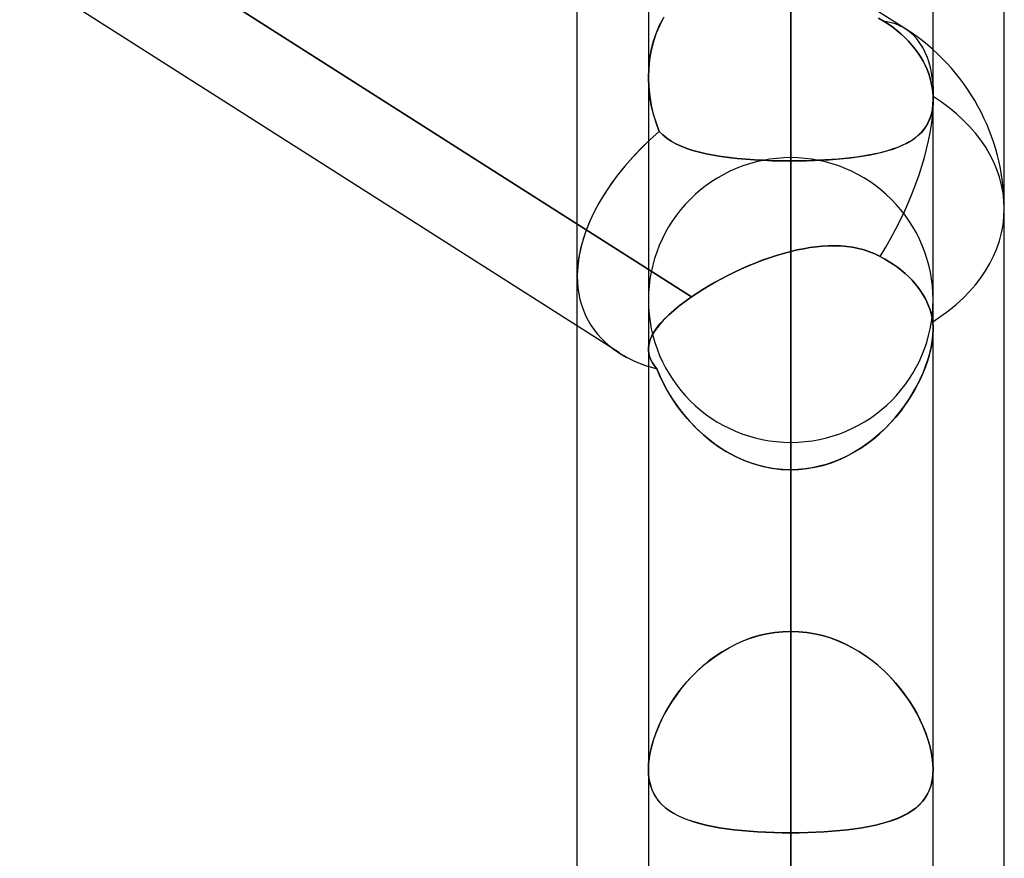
# Model space of a CAD drawing. Header units: millimetres. Extents: x -82 to 97, y -215 to 215.
# Tile 67 of 81: x 38.52 to 44, y 105.94 to 110.61. Entities that reach past the tile are written whole.
import ezdxf

# ---------------------------------------------------------------- set-up
doc = ezdxf.new("R2010")
doc.units = ezdxf.units.MM
doc.layers.add('MAIN-1', color=7, linetype='Continuous')
doc.layers.add('MAIN-2', color=7, linetype='Continuous')

msp = doc.modelspace()

# ---------------------------------------------------------------- linework, layer by layer
at = {"layer": 'MAIN-1'}
for p, q in [((43.4498, 110.5574), (25.8498, 121.7651)), ((44, 109.5547), (44, 114.5981)), ((43.6038, 110.4407), (43.6038, 113.9556)), ((34.8037, 113.8133), (42.259, 109.0658)), ((41.8571, 108.753), (34.8037, 113.2446)), ((44, 57.1029), (44, 109.5547)), ((42.7319, 109.296), (42.7716, 109.3078)), ((42.7716, 109.3078), (42.8112, 109.3184)), ((42.8112, 109.3184), (42.8465, 109.3267)), ((42.8112, 0), (42.8112, 109.3184)), ((42.8465, 109.3267), (42.8817, 109.3338)), ((42.8817, 109.3338), (42.9168, 109.3398)), ((42.9168, 109.3398), (42.9517, 109.3446)), ((42.9517, 109.3446), (42.9865, 109.3479)), ((42.9865, 109.3479), (43.021, 109.3499)), ((43.021, 109.3499), (43.0553, 109.3503)), ((43.0553, 109.3503), (43.0891, 109.3491)), ((43.0891, 109.3491), (43.1226, 109.3462)), ((43.1226, 109.3462), (43.1555, 109.3416)), ((43.1555, 109.3416), (43.1878, 109.3352)), ((43.1878, 109.3352), (43.2193, 109.3269)), ((43.2193, 109.3269), (43.2501, 109.3167)), ((43.2501, 109.3167), (43.2801, 109.3045)), ((43.2801, 109.3045), (43.3093, 109.2903)), ((42.575, 109.2378), (42.6138, 109.2538)), ((42.6138, 109.2538), (42.653, 109.2689)), ((42.653, 109.2689), (42.6924, 109.283)), ((42.6924, 109.283), (42.7319, 109.296)), ((43.3093, 109.2903), (43.3352, 109.2759)), ((43.3352, 109.2759), (43.3596, 109.2612)), ((43.3596, 109.2612), (43.3824, 109.2462)), ((43.3824, 109.2462), (43.4048, 109.2303)), ((42.4616, 109.185), (42.4987, 109.2032)), ((42.4987, 109.2032), (42.5366, 109.2209)), ((42.5366, 109.2209), (42.575, 109.2378)), ((43.4048, 109.2303), (43.4267, 109.2133)), ((43.4267, 109.2133), (43.4478, 109.1954)), ((43.4478, 109.1954), (43.4679, 109.1768)), ((42.3554, 109.127), (42.3898, 109.1468)), ((42.3898, 109.1468), (42.4252, 109.1661)), ((42.4252, 109.1661), (42.4616, 109.185)), ((43.4679, 109.1768), (43.4868, 109.1576)), ((43.4868, 109.1576), (43.5041, 109.1379)), ((43.5041, 109.1379), (43.52, 109.1182)), ((42.259, 109.0658), (42.2898, 109.0864)), ((42.2898, 109.0864), (42.322, 109.1069)), ((42.322, 109.1069), (42.3554, 109.127)), ((43.52, 109.1182), (43.5343, 109.0984)), ((43.5343, 109.0984), (43.5469, 109.0789)), ((42.19, 109.015), (42.2232, 109.0404)), ((42.2232, 109.0404), (42.259, 109.0658)), ((43.5469, 109.0789), (43.5585, 109.0588)), ((43.5585, 109.0588), (43.569, 109.0377)), ((43.569, 109.0377), (43.5784, 109.016)), ((42.1316, 108.965), (42.1595, 108.9899)), ((42.1595, 108.9899), (42.19, 109.015)), ((43.5784, 109.016), (43.5864, 108.9938)), ((43.5864, 108.9938), (43.5929, 108.9714)), ((42.0849, 108.9165), (42.1067, 108.9404)), ((42.1067, 108.9404), (42.1316, 108.965)), ((43.5929, 108.9714), (43.5978, 108.9489)), ((43.5978, 108.9489), (43.6013, 108.9266)), ((43.6013, 108.9266), (43.6021, 108.9196)), ((43.6021, 108.9196), (43.6027, 108.9126)), ((41.6225, 57.4772), (41.6225, 108.9024)), ((42.0382, 108.8484), (42.0507, 108.8705)), ((42.0507, 108.8705), (42.0662, 108.8932)), ((42.0662, 108.8932), (42.0849, 108.9165)), ((43.6027, 108.9126), (43.6032, 108.9054)), ((43.6032, 108.9054), (43.6035, 108.8982)), ((43.6035, 108.8982), (43.6037, 108.8908)), ((43.6037, 108.8908), (43.6038, 108.8834)), ((43.6038, 0), (43.6038, 108.8839)), ((42.0226, 108.8059), (42.0289, 108.8268)), ((42.0289, 108.8268), (42.0382, 108.8484)), ((42.0187, 108.7738), (42.0187, 0)), ((42.019, 108.7661), (42.0193, 108.7857)), ((42.0193, 108.7857), (42.0226, 108.8059))]:
    msp.add_line(p, q, dxfattribs=at)
msp.add_arc((42.8112, 109.5547), 1.1887, 359.9998, 57.5096, dxfattribs=at)
for major_axis, ratio, start_param, end_param in [((-0.6385, -1.0027), 0.473194, 1.608206, 3.141581), ((1.1887, 0), 0.707107, -0.843858, 0), ((-1.1286, -0.6193), 0.602954, -0.326964, -0.31946), ((-1.1286, -0.6193), 0.602954, 0.321404, 0.521539)]:
    msp.add_ellipse((42.8112, 109.5547), major_axis=major_axis, ratio=ratio, start_param=start_param, end_param=end_param, dxfattribs=at)
at = {"layer": 'MAIN-2'}
for p, q in [((42.8112, 146.9295), (42.8112, 107.2027)), ((42.8112, 106.0814), (42.8112, 145.3445)), ((42.8112, 134.5665), (42.8112, 98.4558)), ((42.8112, 97.3343), (42.8112, 132.9815)), ((42.8112, 122.2035), (42.8112, 89.7078)), ((42.8112, 88.5862), (42.8112, 120.6185)), ((42.8112, 114.8276), (42.8112, 107.2027)), ((42.8112, 107.2027), (42.8112, 114.8276)), ((42.259, 109.0658), (34.6328, 113.9221)), ((42.8112, 109.8222), (42.8112, 113.1845)), ((42.8112, 105.5624), (42.8112, 113.1845)), ((42.8112, 113.1845), (42.8112, 109.8222)), ((42.8112, 113.1845), (42.8112, 105.5624)), ((41.6225, 109.1805), (41.6225, 111.721)), ((42.0187, 111.4687), (42.0187, 110.2876)), ((42.0812, 110.5778), (42.1043, 110.6211)), ((42.1046, 110.6217), (42.0815, 110.5786)), ((43.3304, 110.5992), (43.3002, 110.6179)), ((43.3003, 110.6178), (43.3304, 110.5992)), ((42.0617, 110.5324), (42.0812, 110.5778)), ((42.0815, 110.5786), (42.0621, 110.5334)), ((43.3556, 110.5827), (43.3304, 110.5992)), ((43.3304, 110.5992), (43.3555, 110.5827)), ((43.3555, 110.5827), (43.379, 110.566)), ((43.379, 110.566), (43.3556, 110.5827)), ((43.4019, 110.5481), (43.379, 110.566)), ((43.379, 110.566), (43.4019, 110.5481)), ((42.046, 110.4852), (42.0617, 110.5324)), ((42.0621, 110.5334), (42.0463, 110.4864)), ((43.4243, 110.5291), (43.4019, 110.5481)), ((43.4019, 110.5481), (43.4243, 110.5291)), ((43.446, 110.5091), (43.4243, 110.5291)), ((43.4243, 110.5291), (43.446, 110.5091)), ((43.4666, 110.4882), (43.446, 110.5091)), ((43.446, 110.5091), (43.4666, 110.4882)), ((42.0338, 110.4363), (42.046, 110.4852)), ((42.0463, 110.4864), (42.0341, 110.4377)), ((43.4859, 110.4666), (43.4666, 110.4882)), ((43.4666, 110.4882), (43.4859, 110.4666)), ((43.5037, 110.4445), (43.4859, 110.4666)), ((43.4859, 110.4666), (43.5037, 110.4445)), ((42.0252, 110.3863), (42.0338, 110.4363)), ((42.0341, 110.4377), (42.0255, 110.3878)), ((43.5199, 110.4222), (43.5037, 110.4445)), ((43.5037, 110.4445), (43.5199, 110.4222)), ((43.5345, 110.4), (43.5199, 110.4222)), ((43.5199, 110.4222), (43.5345, 110.4)), ((43.5474, 110.378), (43.5345, 110.4)), ((43.5345, 110.4), (43.5474, 110.378)), ((43.6038, 110.1652), (43.6038, 110.4407)), ((42.0203, 110.3356), (42.0252, 110.3863)), ((42.0255, 110.3878), (42.0204, 110.337)), ((43.5591, 110.3552), (43.5474, 110.378)), ((43.5474, 110.378), (43.5591, 110.3552)), ((43.5698, 110.3314), (43.5591, 110.3552)), ((43.5591, 110.3552), (43.5698, 110.3314)), ((42.0187, 110.2847), (42.0203, 110.3356)), ((42.0204, 110.337), (42.0188, 110.2857)), ((42.0187, 110.2876), (42.0187, 108.7737)), ((43.5792, 110.3069), (43.5698, 110.3314)), ((43.5698, 110.3314), (43.5792, 110.3069)), ((43.5872, 110.2818), (43.5792, 110.3069)), ((43.5792, 110.3069), (43.5872, 110.2818)), ((42.0207, 110.233), (42.0187, 110.2847)), ((42.0188, 110.2857), (42.0206, 110.2346)), ((42.0206, 110.2346), (42.0257, 110.1837)), ((42.026, 110.1818), (42.0207, 110.233)), ((43.5936, 110.2565), (43.5872, 110.2818)), ((43.5872, 110.2818), (43.5936, 110.2565)), ((43.5984, 110.2311), (43.5936, 110.2565)), ((43.5936, 110.2565), (43.5985, 110.2311)), ((42.0257, 110.1837), (42.0342, 110.1332)), ((42.0345, 110.1313), (42.026, 110.1818)), ((43.6017, 110.206), (43.5984, 110.2311)), ((43.5985, 110.2311), (43.6017, 110.206)), ((43.6034, 110.1814), (43.6017, 110.206)), ((43.6017, 110.206), (43.6034, 110.1814)), ((43.6035, 110.1786), (43.6034, 110.1814)), ((43.6034, 110.1814), (43.6035, 110.1786)), ((43.6036, 110.1758), (43.6035, 110.1786)), ((43.6035, 110.1786), (43.6036, 110.1759)), ((42.0342, 110.1332), (42.0459, 110.0834)), ((42.0463, 110.0821), (42.0345, 110.1313)), ((43.5994, 110.1092), (43.6026, 110.1363)), ((43.6029, 110.1399), (43.6004, 110.116)), ((43.6026, 110.1363), (43.6038, 110.1648)), ((43.6038, 110.1649), (43.6029, 110.1399)), ((43.6036, 110.1759), (43.6037, 110.1731)), ((43.6037, 110.1731), (43.6036, 110.1758)), ((43.6037, 110.1703), (43.6037, 110.1731)), ((43.6037, 110.1731), (43.6037, 110.1704)), ((43.6037, 110.1704), (43.6038, 110.1676)), ((43.6037, 110.1675), (43.6037, 110.1703)), ((43.6038, 110.1648), (43.6037, 110.1675)), ((43.6038, 110.1676), (43.6038, 110.1649)), ((43.6038, 108.8839), (43.6038, 110.1652)), ((42.0459, 110.0834), (42.061, 110.0344)), ((42.0612, 110.0338), (42.0463, 110.0821)), ((43.5904, 110.0713), (43.583, 110.0509)), ((43.5863, 110.0593), (43.5939, 110.0835)), ((43.5962, 110.093), (43.5904, 110.0713)), ((43.5939, 110.0835), (43.5994, 110.1092)), ((43.6004, 110.116), (43.5962, 110.093)), ((42.061, 110.0344), (42.0794, 109.9867)), ((42.0794, 109.9867), (42.0612, 110.0338)), ((43.5516, 109.9969), (43.5651, 110.0161)), ((43.5636, 110.0138), (43.5517, 109.9971)), ((43.5741, 110.0317), (43.5636, 110.0138)), ((43.5651, 110.0161), (43.5767, 110.0369)), ((43.583, 110.0509), (43.5741, 110.0317)), ((43.5767, 110.0369), (43.5863, 110.0593)), ((42.0988, 109.9669), (42.0794, 109.9867)), ((42.0794, 109.9867), (42.0986, 109.967)), ((42.0986, 109.967), (42.1204, 109.9491)), ((42.1206, 109.9489), (42.0988, 109.9669)), ((43.5004, 109.9479), (43.5192, 109.9629)), ((43.5237, 109.9669), (43.5076, 109.9533)), ((43.5192, 109.9629), (43.5363, 109.9792)), ((43.5384, 109.9814), (43.5237, 109.9669)), ((43.5363, 109.9792), (43.5516, 109.9969)), ((43.5517, 109.9971), (43.5384, 109.9814)), ((42.1204, 109.9491), (42.1447, 109.9327)), ((42.1449, 109.9326), (42.1206, 109.9489)), ((42.1447, 109.9327), (42.1715, 109.9177)), ((42.1715, 109.9177), (42.1449, 109.9326)), ((42.2007, 109.9042), (42.1715, 109.9177)), ((42.1715, 109.9177), (42.2007, 109.9042)), ((42.2322, 109.8919), (42.2007, 109.9042)), ((42.2007, 109.9042), (42.2323, 109.8919)), ((43.4292, 109.9073), (43.4061, 109.8978)), ((43.408, 109.8985), (43.4337, 109.9094)), ((43.4509, 109.9176), (43.4292, 109.9073)), ((43.4337, 109.9094), (43.4577, 109.9212)), ((43.4712, 109.9287), (43.4509, 109.9176)), ((43.4577, 109.9212), (43.48, 109.934)), ((43.4901, 109.9406), (43.4712, 109.9287)), ((43.48, 109.934), (43.5004, 109.9479)), ((43.5076, 109.9533), (43.4901, 109.9406)), ((42.266, 109.8808), (42.2322, 109.8919)), ((42.2323, 109.8919), (42.2662, 109.8808)), ((42.3022, 109.8709), (42.266, 109.8808)), ((42.2662, 109.8808), (42.3025, 109.8708)), ((42.3407, 109.862), (42.3022, 109.8709)), ((42.3025, 109.8708), (42.3407, 109.862)), ((42.3811, 109.8541), (42.3407, 109.862)), ((42.3407, 109.862), (42.381, 109.8541)), ((42.381, 109.8541), (42.4232, 109.8472)), ((42.4235, 109.8472), (42.3811, 109.8541)), ((43.2099, 109.8488), (43.1774, 109.8441)), ((43.1826, 109.8448), (43.2191, 109.8503)), ((43.2413, 109.8541), (43.2099, 109.8488)), ((43.2191, 109.8503), (43.2544, 109.8565)), ((43.2717, 109.8599), (43.2413, 109.8541)), ((43.2544, 109.8565), (43.2883, 109.8634)), ((43.301, 109.8662), (43.2717, 109.8599)), ((43.2883, 109.8634), (43.3207, 109.871)), ((43.3291, 109.8732), (43.301, 109.8662)), ((43.3207, 109.871), (43.3514, 109.8794)), ((43.3561, 109.8807), (43.3291, 109.8732)), ((43.3514, 109.8794), (43.3806, 109.8885)), ((43.3818, 109.8889), (43.3561, 109.8807)), ((43.3806, 109.8885), (43.408, 109.8985)), ((43.4061, 109.8978), (43.3818, 109.8889)), ((42.4232, 109.8472), (42.4672, 109.8412)), ((42.4676, 109.8412), (42.4235, 109.8472)), ((42.4672, 109.8412), (42.5129, 109.8361)), ((42.5133, 109.8361), (42.4676, 109.8412)), ((42.5129, 109.8361), (42.5603, 109.8318)), ((42.5607, 109.8318), (42.5133, 109.8361)), ((42.5603, 109.8318), (42.6087, 109.8283)), ((42.6093, 109.8283), (42.5607, 109.8318)), ((42.6087, 109.8283), (42.6582, 109.8256)), ((42.6589, 109.8256), (42.6093, 109.8283)), ((42.6582, 109.8256), (42.7085, 109.8237)), ((42.7091, 109.8237), (42.6589, 109.8256)), ((42.7085, 109.8237), (42.7596, 109.8226)), ((42.76, 109.8226), (42.7091, 109.8237)), ((42.7596, 109.8226), (42.8112, 109.8222)), ((42.8112, 109.8222), (42.76, 109.8226)), ((42.8112, 109.8222), (42.8547, 109.8225)), ((42.85, 109.8224), (42.8112, 109.8222)), ((42.8112, 109.8222), (42.8112, 102.2001)), ((42.8112, 109.8405), (42.8112, 80.9584)), ((42.8112, 102.2001), (42.8112, 109.8222)), ((42.8885, 109.8231), (42.85, 109.8224)), ((42.8547, 109.8225), (42.8979, 109.8233)), ((42.9266, 109.8241), (42.8885, 109.8231)), ((42.8979, 109.8233), (42.9406, 109.8247)), ((42.9642, 109.8256), (42.9266, 109.8241)), ((42.9406, 109.8247), (42.9829, 109.8266)), ((43.0014, 109.8276), (42.9642, 109.8256)), ((42.9829, 109.8266), (43.0247, 109.8291)), ((43.038, 109.83), (43.0014, 109.8276)), ((43.0247, 109.8291), (43.0658, 109.8321)), ((43.0741, 109.8328), (43.038, 109.83)), ((43.0658, 109.8321), (43.1059, 109.8358)), ((43.1094, 109.8361), (43.0741, 109.8328)), ((43.1059, 109.8358), (43.1448, 109.84)), ((43.1439, 109.8399), (43.1094, 109.8361)), ((43.1774, 109.8441), (43.1439, 109.8399)), ((43.1448, 109.84), (43.1826, 109.8448)), ((42.7716, 109.3078), (42.7319, 109.296)), ((42.8112, 109.3184), (42.7716, 109.3078)), ((42.8464, 109.3267), (42.8112, 109.3184)), ((42.8112, 109.3184), (42.8112, 0)), ((42.8816, 109.3338), (42.8464, 109.3267)), ((42.9167, 109.3398), (42.8816, 109.3338)), ((42.9516, 109.3446), (42.9167, 109.3398)), ((42.9863, 109.3479), (42.9516, 109.3446)), ((43.0209, 109.3499), (42.9863, 109.3479)), ((43.0551, 109.3503), (43.0209, 109.3499)), ((43.0889, 109.3491), (43.0551, 109.3503)), ((43.1224, 109.3463), (43.0889, 109.3491)), ((43.1553, 109.3417), (43.1224, 109.3463)), ((43.1875, 109.3353), (43.1553, 109.3417)), ((43.2191, 109.327), (43.1875, 109.3353)), ((43.25, 109.3167), (43.2191, 109.327)), ((43.28, 109.3045), (43.25, 109.3167)), ((43.3093, 109.2903), (43.28, 109.3045)), ((42.6137, 109.2538), (42.5749, 109.2377)), ((42.6529, 109.2689), (42.6137, 109.2538)), ((42.6923, 109.283), (42.6529, 109.2689)), ((42.7319, 109.296), (42.6923, 109.283)), ((43.3352, 109.2759), (43.3093, 109.2903)), ((43.3596, 109.2612), (43.3352, 109.2759)), ((43.3824, 109.2462), (43.3596, 109.2612)), ((43.4048, 109.2303), (43.3824, 109.2462)), ((42.4986, 109.2032), (42.4614, 109.1849)), ((42.5365, 109.2208), (42.4986, 109.2032)), ((42.5749, 109.2377), (42.5365, 109.2208)), ((43.4267, 109.2133), (43.4048, 109.2303)), ((43.4478, 109.1954), (43.4267, 109.2133)), ((43.4679, 109.1768), (43.4478, 109.1954)), ((41.6225, 108.9024), (41.6225, 109.1805)), ((42.3897, 109.1467), (42.3553, 109.127)), ((42.4251, 109.166), (42.3897, 109.1467)), ((42.4614, 109.1849), (42.4251, 109.166)), ((43.4868, 109.1576), (43.4679, 109.1768)), ((43.5041, 109.1379), (43.4868, 109.1576)), ((43.52, 109.1182), (43.5041, 109.1379)), ((42.2899, 109.0864), (42.259, 109.0658)), ((42.322, 109.1069), (42.2899, 109.0864)), ((42.3553, 109.127), (42.322, 109.1069)), ((43.5343, 109.0984), (43.52, 109.1182)), ((43.5469, 109.0789), (43.5343, 109.0984)), ((42.2233, 109.0404), (42.1901, 109.0151)), ((42.259, 109.0658), (42.2233, 109.0404)), ((43.5585, 109.0588), (43.5469, 109.0789)), ((43.569, 109.0377), (43.5585, 109.0588)), ((43.5784, 109.016), (43.569, 109.0377)), ((42.1597, 108.9901), (42.132, 108.9653)), ((42.1901, 109.0151), (42.1597, 108.9901)), ((43.5864, 108.9938), (43.5784, 109.016)), ((43.5929, 108.9714), (43.5864, 108.9938)), ((42.0853, 108.9169), (42.0666, 108.8937)), ((42.1071, 108.9408), (42.0853, 108.9169)), ((42.132, 108.9653), (42.1071, 108.9408)), ((43.5978, 108.9489), (43.5929, 108.9714)), ((43.6013, 108.9266), (43.5978, 108.9489)), ((43.602, 108.9196), (43.6013, 108.9266)), ((43.6027, 108.9125), (43.602, 108.9196)), ((42.0511, 108.871), (42.0386, 108.849)), ((42.0666, 108.8937), (42.0511, 108.871)), ((43.6025, 108.8519), (43.6038, 108.8832)), ((43.6032, 108.9053), (43.6027, 108.9125)), ((43.6038, 108.8834), (43.6029, 108.8564)), ((43.6035, 108.898), (43.6032, 108.9053)), ((43.6037, 108.8907), (43.6035, 108.898)), ((43.6038, 108.8832), (43.6037, 108.8907)), ((42.0291, 108.8276), (42.0227, 108.8067)), ((42.0386, 108.849), (42.0291, 108.8276)), ((43.5931, 108.7853), (43.599, 108.8193)), ((43.6002, 108.8282), (43.5957, 108.799)), ((43.599, 108.8193), (43.6025, 108.8519)), ((43.6029, 108.8564), (43.6002, 108.8282)), ((42.0193, 108.7863), (42.019, 108.7665)), ((42.019, 108.7665), (42.0211, 108.7493)), ((42.0212, 108.7487), (42.019, 108.7661)), ((42.0227, 108.8067), (42.0193, 108.7863)), ((43.5895, 108.7689), (43.5816, 108.7382)), ((43.5849, 108.7503), (43.5931, 108.7853)), ((43.5957, 108.799), (43.5895, 108.7689)), ((42.0211, 108.7493), (42.0255, 108.7323)), ((42.0257, 108.7316), (42.0212, 108.7487)), ((42.0255, 108.7323), (42.0321, 108.7155)), ((42.0324, 108.7149), (42.0257, 108.7316)), ((42.0321, 108.7155), (42.041, 108.6988)), ((42.0413, 108.6983), (42.0324, 108.7149)), ((42.041, 108.6988), (42.0521, 108.6822)), ((42.0523, 108.6819), (42.0413, 108.6983)), ((43.5721, 108.7072), (43.561, 108.6758)), ((43.5621, 108.6788), (43.5745, 108.7148)), ((43.5816, 108.7382), (43.5721, 108.7072)), ((43.5745, 108.7148), (43.5849, 108.7503)), ((42.0521, 108.6822), (42.0655, 108.6654)), ((42.0655, 108.6654), (42.0523, 108.6819)), ((42.0655, 108.6654), (42.0835, 108.6227)), ((42.0804, 108.6298), (42.0655, 108.6654)), ((43.5484, 108.6443), (43.5344, 108.6127)), ((43.5477, 108.6426), (43.5621, 108.6788)), ((43.561, 108.6758), (43.5484, 108.6443)), ((42.0971, 108.5942), (42.0804, 108.6298)), ((42.0835, 108.6227), (42.1042, 108.5802)), ((42.1155, 108.5589), (42.0971, 108.5942)), ((43.5132, 108.5705), (43.5314, 108.6065)), ((43.5344, 108.6127), (43.5189, 108.5813)), ((43.5314, 108.6065), (43.5477, 108.6426)), ((42.1042, 108.5802), (42.1275, 108.5377)), ((42.1357, 108.5239), (42.1155, 108.5589)), ((42.1275, 108.5377), (42.1535, 108.4955)), ((43.4716, 108.4995), (43.4933, 108.5348)), ((43.5019, 108.5498), (43.4835, 108.5184)), ((43.4933, 108.5348), (43.5132, 108.5705)), ((43.5189, 108.5813), (43.5019, 108.5498)), ((42.1576, 108.4892), (42.1357, 108.5239)), ((42.1535, 108.4955), (42.1822, 108.4538)), ((42.1814, 108.4549), (42.1576, 108.4892)), ((43.4636, 108.4873), (43.4422, 108.4565)), ((43.4479, 108.4644), (43.4716, 108.4995)), ((43.4835, 108.5184), (43.4636, 108.4873)), ((42.207, 108.4211), (42.1814, 108.4549)), ((42.1822, 108.4538), (42.2135, 108.413)), ((43.3951, 108.3962), (43.4224, 108.43)), ((43.4194, 108.4261), (43.3952, 108.3963)), ((43.4422, 108.4565), (43.4194, 108.4261)), ((43.4224, 108.43), (43.4479, 108.4644)), ((42.2343, 108.3881), (42.207, 108.4211)), ((42.2135, 108.413), (42.2474, 108.3733)), ((42.2634, 108.356), (42.2343, 108.3881)), ((42.2474, 108.3733), (42.2838, 108.3351)), ((43.366, 108.3633), (43.3951, 108.3962)), ((43.3952, 108.3963), (43.3696, 108.3672)), ((42.2941, 108.325), (42.2634, 108.356)), ((42.2838, 108.3351), (42.3226, 108.2988)), ((42.3266, 108.2953), (42.2941, 108.325)), ((43.3024, 108.3011), (43.3351, 108.3316)), ((43.3426, 108.339), (43.3142, 108.3118)), ((43.3351, 108.3316), (43.366, 108.3633)), ((43.3696, 108.3672), (43.3426, 108.339)), ((42.3226, 108.2988), (42.3637, 108.2647)), ((42.3607, 108.2671), (42.3266, 108.2953)), ((42.3962, 108.2406), (42.3607, 108.2671)), ((42.3637, 108.2647), (42.4069, 108.2332)), ((43.2539, 108.2609), (43.2219, 108.2375)), ((43.2322, 108.2448), (43.2681, 108.2721)), ((43.2847, 108.2857), (43.2539, 108.2609)), ((43.2681, 108.2721), (43.3024, 108.3011)), ((43.3142, 108.3118), (43.2847, 108.2857)), ((42.4331, 108.216), (42.3962, 108.2406)), ((42.4069, 108.2332), (42.4522, 108.2044)), ((42.4713, 108.1934), (42.4331, 108.216)), ((42.4522, 108.2044), (42.4994, 108.1786)), ((42.8112, 79.8366), (42.8112, 108.2555)), ((43.1888, 108.2156), (43.1546, 108.1953)), ((43.1563, 108.1963), (43.195, 108.2195)), ((43.2219, 108.2375), (43.1888, 108.2156)), ((43.195, 108.2195), (43.2322, 108.2448)), ((42.5108, 108.173), (42.4713, 108.1934)), ((42.4994, 108.1786), (42.5485, 108.1562)), ((42.5515, 108.1549), (42.5108, 108.173)), ((42.5485, 108.1562), (42.5991, 108.1374)), ((42.5933, 108.1393), (42.5515, 108.1549)), ((43.0327, 108.1405), (43.0751, 108.1566)), ((43.083, 108.16), (43.0459, 108.1452)), ((43.0751, 108.1566), (43.1163, 108.1753)), ((43.1193, 108.1767), (43.083, 108.16)), ((43.1163, 108.1753), (43.1563, 108.1963)), ((43.1546, 108.1953), (43.1193, 108.1767)), ((42.6358, 108.1264), (42.5933, 108.1393)), ((42.5991, 108.1374), (42.6508, 108.1226)), ((42.679, 108.1163), (42.6358, 108.1264)), ((42.6508, 108.1226), (42.7035, 108.1118)), ((42.7227, 108.109), (42.679, 108.1163)), ((42.7035, 108.1118), (42.757, 108.1053)), ((42.7668, 108.1045), (42.7227, 108.109)), ((42.757, 108.1053), (42.8112, 108.1031)), ((42.8112, 108.1031), (42.7668, 108.1045)), ((42.8112, 108.1031), (42.8565, 108.1046)), ((42.8514, 108.1043), (42.8112, 108.1031)), ((42.8112, 0), (42.8112, 108.1031)), ((42.8112, 100.4781), (42.8112, 108.1031)), ((42.8112, 108.1031), (42.8112, 0)), ((42.8112, 108.1031), (42.8112, 100.4781)), ((42.8913, 108.1079), (42.8514, 108.1043)), ((42.8565, 108.1046), (42.9013, 108.1092)), ((42.9307, 108.1138), (42.8913, 108.1079)), ((42.9013, 108.1092), (42.9457, 108.1167)), ((42.9696, 108.1221), (42.9307, 108.1138)), ((42.9457, 108.1167), (42.9895, 108.1272)), ((43.008, 108.1326), (42.9696, 108.1221)), ((42.9895, 108.1272), (43.0327, 108.1405)), ((43.0459, 108.1452), (43.008, 108.1326)), ((42.5909, 107.1665), (42.5487, 107.151)), ((42.5507, 107.1518), (42.5924, 107.167)), ((42.6339, 107.1794), (42.5909, 107.1665)), ((42.5924, 107.167), (42.635, 107.1797)), ((42.6775, 107.1895), (42.6339, 107.1794)), ((42.635, 107.1797), (42.6785, 107.1897)), ((42.7217, 107.1968), (42.6775, 107.1895)), ((42.6785, 107.1897), (42.7224, 107.1969)), ((42.7663, 107.2012), (42.7217, 107.1968)), ((42.7224, 107.1969), (42.7667, 107.2013)), ((42.8112, 107.2027), (42.7663, 107.2012)), ((42.7667, 107.2013), (42.8112, 107.2027)), ((42.8112, 107.2027), (42.8562, 107.2012)), ((42.8558, 107.2013), (42.8112, 107.2027)), ((42.9001, 107.1969), (42.8558, 107.2013)), ((42.8562, 107.2012), (42.9008, 107.1968)), ((42.944, 107.1897), (42.9001, 107.1969)), ((42.9008, 107.1968), (42.945, 107.1895)), ((42.9875, 107.1797), (42.944, 107.1897)), ((42.945, 107.1895), (42.9886, 107.1794)), ((43.0301, 107.167), (42.9875, 107.1797)), ((42.9886, 107.1794), (43.0316, 107.1665)), ((43.0718, 107.1518), (43.0301, 107.167)), ((43.0316, 107.1665), (43.0738, 107.151)), ((42.4674, 107.1124), (42.4287, 107.0898)), ((42.4323, 107.092), (42.4705, 107.1141)), ((42.5074, 107.1329), (42.4674, 107.1124)), ((42.4705, 107.1141), (42.51, 107.1341)), ((42.5487, 107.151), (42.5074, 107.1329)), ((42.51, 107.1341), (42.5507, 107.1518)), ((43.1125, 107.1341), (43.0718, 107.1518)), ((43.0738, 107.151), (43.1151, 107.1329)), ((43.152, 107.1141), (43.1125, 107.1341)), ((43.1151, 107.1329), (43.1551, 107.1124)), ((43.1902, 107.092), (43.152, 107.1141)), ((43.1551, 107.1124), (43.1938, 107.0898)), ((42.3913, 107.0651), (42.3553, 107.0384)), ((42.3599, 107.0419), (42.3954, 107.0679)), ((42.4287, 107.0898), (42.3913, 107.0651)), ((42.3954, 107.0679), (42.4323, 107.092)), ((43.2271, 107.0679), (43.1902, 107.092)), ((43.1938, 107.0898), (43.2312, 107.0651)), ((43.2626, 107.0419), (43.2271, 107.0679)), ((43.2312, 107.0651), (43.2672, 107.0384)), ((42.3208, 107.01), (42.2879, 106.98)), ((42.2933, 106.9851), (42.3258, 107.0143)), ((42.3553, 107.0384), (42.3208, 107.01)), ((42.3258, 107.0143), (42.3599, 107.0419)), ((43.2967, 107.0143), (43.2626, 107.0419)), ((43.2672, 107.0384), (43.3017, 107.01)), ((43.3292, 106.9851), (43.2967, 107.0143)), ((43.3017, 107.01), (43.3346, 106.98)), ((42.2568, 106.9487), (42.2274, 106.9162)), ((42.2329, 106.9226), (42.2623, 106.9545)), ((42.2879, 106.98), (42.2568, 106.9487)), ((42.2623, 106.9545), (42.2933, 106.9851)), ((43.3602, 106.9545), (43.3292, 106.9851)), ((43.3346, 106.98), (43.3657, 106.9487)), ((43.3896, 106.9226), (43.3602, 106.9545)), ((43.3657, 106.9487), (43.3951, 106.9162)), ((42.1791, 106.8555), (42.2052, 106.8896)), ((42.2274, 106.9162), (42.1998, 106.8829)), ((42.2052, 106.8896), (42.2329, 106.9226)), ((43.4173, 106.8896), (43.3896, 106.9226)), ((43.3951, 106.9162), (43.4227, 106.8829)), ((43.4434, 106.8555), (43.4173, 106.8896)), ((42.1742, 106.8487), (42.1503, 106.814)), ((42.1547, 106.8207), (42.1791, 106.8555)), ((42.1998, 106.8829), (42.1742, 106.8487)), ((43.4227, 106.8829), (43.4483, 106.8487)), ((43.4678, 106.8207), (43.4434, 106.8555)), ((43.4483, 106.8487), (43.4722, 106.814)), ((42.1115, 106.7492), (42.1322, 106.7852)), ((42.1503, 106.814), (42.1284, 106.7789)), ((42.1322, 106.7852), (42.1547, 106.8207)), ((43.4903, 106.7852), (43.4678, 106.8207)), ((43.4722, 106.814), (43.4941, 106.7789)), ((43.511, 106.7492), (43.4903, 106.7852)), ((42.1084, 106.7436), (42.0903, 106.7081)), ((42.0927, 106.7129), (42.1115, 106.7492)), ((42.1284, 106.7789), (42.1084, 106.7436)), ((43.4941, 106.7789), (43.5141, 106.7436)), ((43.5298, 106.7129), (43.511, 106.7492)), ((43.5141, 106.7436), (43.5322, 106.7081)), ((42.074, 106.6724), (42.0597, 106.6367)), ((42.061, 106.6402), (42.0758, 106.6765)), ((42.0903, 106.7081), (42.074, 106.6724)), ((42.0758, 106.6765), (42.0927, 106.7129)), ((43.5467, 106.6765), (43.5298, 106.7129)), ((43.5322, 106.7081), (43.5485, 106.6724)), ((43.5615, 106.6402), (43.5467, 106.6765)), ((43.5485, 106.6724), (43.5628, 106.6367)), ((42.0597, 106.6367), (42.0474, 106.6013)), ((42.0483, 106.604), (42.061, 106.6402)), ((43.5742, 106.604), (43.5615, 106.6402)), ((43.5628, 106.6367), (43.5751, 106.6013)), ((42.0372, 106.5662), (42.0292, 106.5316)), ((42.0295, 106.5333), (42.0378, 106.5684)), ((42.0474, 106.6013), (42.0372, 106.5662)), ((42.0378, 106.5684), (42.0483, 106.604)), ((43.5847, 106.5684), (43.5742, 106.604)), ((43.5751, 106.6013), (43.5853, 106.5662)), ((43.593, 106.5333), (43.5847, 106.5684)), ((43.5853, 106.5662), (43.5933, 106.5316)), ((42.0292, 106.5316), (42.0233, 106.4979)), ((42.0235, 106.499), (42.0295, 106.5333)), ((43.599, 106.499), (43.593, 106.5333)), ((43.5933, 106.5316), (43.5992, 106.4979)), ((42.0187, 106.4348), (42.0199, 106.4661)), ((42.0199, 106.4656), (42.0187, 106.4348)), ((42.0199, 106.4661), (42.0235, 106.499)), ((42.0233, 106.4979), (42.0199, 106.4656)), ((43.6026, 106.4661), (43.599, 106.499)), ((43.5992, 106.4979), (43.6026, 106.4656)), ((43.6038, 106.4348), (43.6026, 106.4661)), ((43.6026, 106.4656), (43.6038, 106.4348)), ((42.02, 106.4039), (42.0187, 106.4348)), ((42.0187, 106.4348), (42.02, 106.4043)), ((42.02, 106.4043), (42.0237, 106.3754)), ((42.0238, 106.3748), (42.02, 106.4039)), ((43.5987, 106.3748), (43.6025, 106.4039)), ((43.6026, 106.4043), (43.5988, 106.3754)), ((43.6025, 106.4039), (43.6038, 106.4348)), ((43.6038, 106.4348), (43.6026, 106.4043)), ((42.0237, 106.3754), (42.0298, 106.3481)), ((42.0301, 106.3472), (42.0238, 106.3748)), ((42.0298, 106.3481), (42.0384, 106.3226)), ((42.0388, 106.3215), (42.0301, 106.3472)), ((43.5837, 106.3215), (43.5924, 106.3472)), ((43.5927, 106.3481), (43.5841, 106.3226)), ((43.5924, 106.3472), (43.5987, 106.3748)), ((43.5988, 106.3754), (43.5927, 106.3481)), ((42.0384, 106.3226), (42.0492, 106.2989)), ((42.0498, 106.2977), (42.0388, 106.3215)), ((42.0492, 106.2989), (42.0622, 106.2771)), ((42.063, 106.2758), (42.0498, 106.2977)), ((43.5595, 106.2758), (43.5727, 106.2977)), ((43.5733, 106.2989), (43.5603, 106.2771)), ((43.5727, 106.2977), (43.5837, 106.3215)), ((43.5841, 106.3226), (43.5733, 106.2989)), ((42.0622, 106.2771), (42.0773, 106.2569)), ((42.0784, 106.2556), (42.063, 106.2758)), ((42.0773, 106.2569), (42.0944, 106.2384)), ((42.0958, 106.237), (42.0784, 106.2556)), ((42.0944, 106.2384), (42.1135, 106.2213)), ((42.1152, 106.2199), (42.0958, 106.237)), ((43.5073, 106.2199), (43.5267, 106.237)), ((43.5281, 106.2384), (43.509, 106.2213)), ((43.5267, 106.237), (43.5441, 106.2556)), ((43.5452, 106.2569), (43.5281, 106.2384)), ((43.5441, 106.2556), (43.5595, 106.2758)), ((43.5603, 106.2771), (43.5452, 106.2569)), ((42.1135, 106.2213), (42.1347, 106.2054)), ((42.1364, 106.2042), (42.1152, 106.2199)), ((42.1347, 106.2054), (42.1579, 106.1908)), ((42.1597, 106.1898), (42.1364, 106.2042)), ((42.1579, 106.1908), (42.1832, 106.1773)), ((42.1849, 106.1764), (42.1597, 106.1898)), ((42.1832, 106.1773), (42.2104, 106.1649)), ((42.2122, 106.1641), (42.1849, 106.1764)), ((43.4103, 106.1641), (43.4376, 106.1764)), ((43.4393, 106.1773), (43.4121, 106.1649)), ((43.4376, 106.1764), (43.4628, 106.1898)), ((43.4646, 106.1908), (43.4393, 106.1773)), ((43.4628, 106.1898), (43.4861, 106.2042)), ((43.4878, 106.2054), (43.4646, 106.1908)), ((43.4861, 106.2042), (43.5073, 106.2199)), ((43.509, 106.2213), (43.4878, 106.2054)), ((42.2104, 106.1649), (42.2396, 106.1535)), ((42.2414, 106.1528), (42.2122, 106.1641)), ((42.2396, 106.1535), (42.2708, 106.143)), ((42.2725, 106.1425), (42.2414, 106.1528)), ((42.2708, 106.143), (42.3038, 106.1335)), ((42.3055, 106.1331), (42.2725, 106.1425)), ((42.3038, 106.1335), (42.3386, 106.1249)), ((42.3404, 106.1245), (42.3055, 106.1331)), ((42.3386, 106.1249), (42.3751, 106.1172)), ((42.3769, 106.1168), (42.3404, 106.1245)), ((43.2456, 106.1168), (43.2821, 106.1245)), ((43.2839, 106.1249), (43.2474, 106.1172)), ((43.2821, 106.1245), (43.317, 106.1331)), ((43.3187, 106.1335), (43.2839, 106.1249)), ((43.317, 106.1331), (43.35, 106.1425)), ((43.3517, 106.143), (43.3187, 106.1335)), ((43.35, 106.1425), (43.3811, 106.1528)), ((43.3829, 106.1535), (43.3517, 106.143)), ((43.3811, 106.1528), (43.4103, 106.1641)), ((43.4121, 106.1649), (43.3829, 106.1535)), ((42.3751, 106.1172), (42.4132, 106.1102)), ((42.4151, 106.1099), (42.3769, 106.1168)), ((42.4132, 106.1102), (42.4529, 106.1041)), ((42.4547, 106.1038), (42.4151, 106.1099)), ((42.4529, 106.1041), (42.494, 106.0987)), ((42.4958, 106.0985), (42.4547, 106.1038)), ((42.494, 106.0987), (42.5366, 106.0941)), ((42.5382, 106.0939), (42.4958, 106.0985)), ((42.5366, 106.0941), (42.5805, 106.0902)), ((42.582, 106.0901), (42.5382, 106.0939)), ((42.5805, 106.0902), (42.6252, 106.087)), ((42.6266, 106.0869), (42.582, 106.0901)), ((42.6252, 106.087), (42.6707, 106.0845)), ((42.672, 106.0845), (42.6266, 106.0869)), ((42.6707, 106.0845), (42.717, 106.0828)), ((42.7179, 106.0827), (42.672, 106.0845)), ((42.717, 106.0828), (42.7639, 106.0817)), ((42.7644, 106.0817), (42.7179, 106.0827)), ((42.7639, 106.0817), (42.8112, 106.0814)), ((42.8112, 106.0814), (42.7644, 106.0817)), ((42.8586, 106.0817), (42.8112, 106.0814)), ((42.8112, 106.0814), (42.8581, 106.0817)), ((42.8112, 106.0814), (42.8112, 98.4558)), ((42.8112, 98.4558), (42.8112, 106.0814)), ((42.8581, 106.0817), (42.9046, 106.0827)), ((42.9055, 106.0828), (42.8586, 106.0817)), ((42.9046, 106.0827), (42.9505, 106.0845)), ((42.9518, 106.0845), (42.9055, 106.0828)), ((42.9505, 106.0845), (42.9959, 106.0869)), ((42.9973, 106.087), (42.9518, 106.0845)), ((42.9959, 106.0869), (43.0405, 106.0901)), ((43.042, 106.0902), (42.9973, 106.087)), ((43.0405, 106.0901), (43.0843, 106.0939)), ((43.0859, 106.0941), (43.042, 106.0902)), ((43.0843, 106.0939), (43.1267, 106.0985)), ((43.1285, 106.0987), (43.0859, 106.0941)), ((43.1267, 106.0985), (43.1678, 106.1038)), ((43.1697, 106.1041), (43.1285, 106.0987)), ((43.1678, 106.1038), (43.2074, 106.1099)), ((43.2093, 106.1102), (43.1697, 106.1041)), ((43.2074, 106.1099), (43.2456, 106.1168)), ((43.2474, 106.1172), (43.2093, 106.1102))]:
    msp.add_line(p, q, dxfattribs=at)
for start, end in [(90.0001, 180.0002), (359.9998, 90.0001), (180.0002, 269.9999), (269.9999, 359.9998)]:
    msp.add_arc((42.8112, 109.048), 0.7925, start, end, dxfattribs=at)
for major_axis, ratio, start_param, end_param in [((-0.6385, -1.0027), 0.473194, -3.137921, -2.920853), ((-0.6385, -1.0027), 0.473194, -3.137921, -2.920853), ((-0.6385, -1.0027), 0.473194, 1.608206, 3.141581), ((-0.6385, -1.0027), 0.473194, 3.141581, 3.145265), ((-0.6385, -1.0027), 0.473194, 3.141581, 3.145265), ((1.1887, 0), 0.707107, 0, 0.841434), ((1.1887, 0), 0.707107, 0, 0.841434), ((-1.1286, -0.6193), 0.602954, -1.227078, -0.326964), ((-1.1286, -0.6193), 0.602954, -1.227078, -0.31946), ((1.1887, 0), 0.707107, -0.843858, 0), ((-1.1286, -0.6193), 0.602954, -0.31946, 0.321404), ((-1.1286, -0.6193), 0.602954, -0.31946, 0.321404), ((-1.1286, -0.6193), 0.602954, 0.321404, 0.57315), ((-1.1286, -0.6193), 0.602954, 0.521539, 0.57315)]:
    msp.add_ellipse((42.8112, 109.5547), major_axis=major_axis, ratio=ratio, start_param=start_param, end_param=end_param, dxfattribs=at)

doc.saveas('drawing.dxf')
